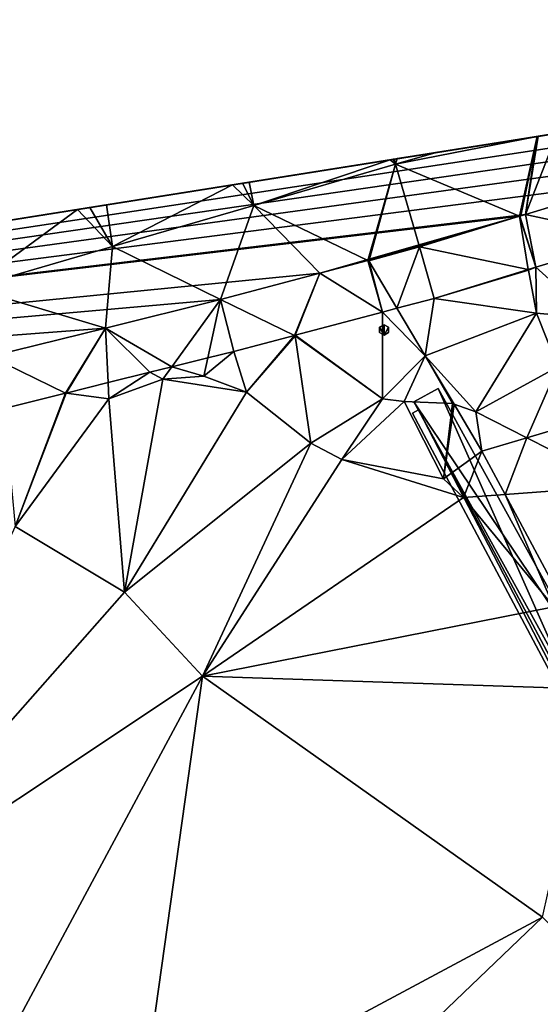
# Model space of a CAD drawing. Header units: inches. Extents: x 573046 to 573309, y 6670408 to 6670677.
# Tile 65 of 111: x 573121 to 573137, y 6670627 to 6670655. Entities that reach past the tile are written whole.
import ezdxf

# ---------------------------------------------------------------- set-up
doc = ezdxf.new("R2010")
doc.units = ezdxf.units.IN
doc.header["$MEASUREMENT"] = 0
for name, color, linetype in [('Objekter_Gjerde', 10, 'Continuous'), ('Objekter_Hekk', 10, 'Continuous'), ('Objekter_Mast', 10, 'Continuous'), ('Terreng_ortofoto', 10, 'Continuous'), ('Veg', 10, 'Continuous')]:
    doc.layers.add(name, color=color, linetype=linetype)

msp = doc.modelspace()

# ---------------------------------------------------------------- linework, layer by layer
at = {"layer": 'Terreng_ortofoto'}
for points in [[(573063.36, 6670640.044, 213.26), (573270.643, 6670672.982, 219), (573292.127, 6670676.396, 220.205)], [(573063.36, 6670640.044, 213.26), (573219.599, 6670664.87, 221.75), (573270.643, 6670672.982, 219)], [(573063.36, 6670640.044, 213.26), (573191.031, 6670660.33, 221.728), (573219.599, 6670664.87, 221.75)], [(573170.203, 6670657.02, 220.975), (573191.031, 6670660.33, 221.728), (573063.36, 6670640.044, 213.26)], [(573152.968, 6670654.281, 219.953), (573170.203, 6670657.02, 220.975), (573063.36, 6670640.044, 213.26)], [(573152.968, 6670654.281, 219.953), (573063.36, 6670640.044, 213.26), (573080.329, 6670642.737, 214.748)], [(573152.968, 6670654.281, 219.953), (573080.329, 6670642.737, 214.748), (573081.068, 6670642.854, 214.82)], [(573152.369, 6670654.185, 219.925), (573152.968, 6670654.281, 219.953), (573081.068, 6670642.854, 214.82)], [(573148.98, 6670653.16, 219.76), (573152.369, 6670654.185, 219.925), (573081.068, 6670642.854, 214.82)], [(573148.98, 6670653.16, 219.76), (573081.068, 6670642.854, 214.82), (573145.713, 6670652.217, 219.507)], [(573142.447, 6670651.273, 219.253), (573145.713, 6670652.217, 219.507), (573081.068, 6670642.854, 214.82)], [(573142.447, 6670651.273, 219.253), (573081.068, 6670642.854, 214.82), (573139.18, 6670650.33, 219)], [(573139.18, 6670650.33, 219), (573081.068, 6670642.854, 214.82), (573136.109, 6670649.398, 218.761)], [(573139.216, 6670648.721, 218.991), (573139.18, 6670650.33, 219), (573136.109, 6670649.398, 218.761)], [(573135.947, 6670649.349, 218.749), (573136.109, 6670649.398, 218.761), (573081.068, 6670642.854, 214.82)], [(573135.947, 6670649.349, 218.749), (573081.068, 6670642.854, 214.82), (573130.17, 6670647.7, 218.27)], [(573135.931, 6670649.344, 218.747), (573135.947, 6670649.349, 218.749), (573130.17, 6670647.7, 218.27)], [(573135.931, 6670649.344, 218.747), (573130.17, 6670647.7, 218.27), (573131.551, 6670648.065, 218.28)], [(573135.931, 6670649.344, 218.747), (573131.551, 6670648.065, 218.28), (573131.589, 6670648.075, 218.28)], [(573133.04, 6670648.46, 218.53), (573135.931, 6670649.344, 218.747), (573131.589, 6670648.075, 218.28)], [(573133.04, 6670648.46, 218.53), (573136.188, 6670647.802, 218.234), (573135.931, 6670649.344, 218.747)], [(573135.931, 6670649.344, 218.747), (573136.409, 6670647.87, 218.305), (573135.947, 6670649.349, 218.749)], [(573136.188, 6670647.802, 218.234), (573136.409, 6670647.87, 218.305), (573135.931, 6670649.344, 218.747)], [(573136.409, 6670647.87, 218.305), (573136.109, 6670649.398, 218.761), (573135.947, 6670649.349, 218.749)], [(573139.216, 6670648.721, 218.991), (573136.109, 6670649.398, 218.761), (573136.409, 6670647.87, 218.305)], [(573138.04, 6670646.4, 219), (573139.216, 6670648.721, 218.991), (573136.409, 6670647.87, 218.305)], [(573133.04, 6670648.46, 218.53), (573131.589, 6670648.075, 218.28), (573131.58, 6670648.053, 218.28)], [(573133.04, 6670648.46, 218.53), (573131.58, 6670648.053, 218.28), (573132.394, 6670646.685, 218.158)], [(573133.466, 6670646.969, 218.278), (573133.04, 6670648.46, 218.53), (573132.394, 6670646.685, 218.158)], [(573133.466, 6670646.969, 218.278), (573136.188, 6670647.802, 218.234), (573133.04, 6670648.46, 218.53)], [(573130.17, 6670647.7, 218.27), (573131.977, 6670646.574, 218.13), (573131.551, 6670648.065, 218.28)], [(573131.551, 6670648.065, 218.28), (573131.58, 6670648.053, 218.28), (573131.589, 6670648.075, 218.28)], [(573131.977, 6670646.574, 218.13), (573131.58, 6670648.053, 218.28), (573131.551, 6670648.065, 218.28)], [(573131.977, 6670646.574, 218.13), (573132.394, 6670646.685, 218.158), (573131.58, 6670648.053, 218.28)], [(573133.466, 6670646.969, 218.278), (573136.19, 6670647.79, 218.23), (573136.188, 6670647.802, 218.234)], [(573133.466, 6670646.969, 218.278), (573136.42, 6670646.54, 218.2), (573136.19, 6670647.79, 218.23)], [(573136.188, 6670647.802, 218.234), (573136.19, 6670647.79, 218.23), (573136.409, 6670647.87, 218.305)], [(573136.42, 6670646.54, 218.2), (573136.409, 6670647.87, 218.305), (573136.19, 6670647.79, 218.23)], [(573138.04, 6670646.4, 219), (573136.409, 6670647.87, 218.305), (573136.42, 6670646.54, 218.2)], [(573127.3, 6670646.94, 218.01), (573130.17, 6670647.7, 218.27), (573081.068, 6670642.854, 214.82)], [(573129.434, 6670645.901, 218), (573130.17, 6670647.7, 218.27), (573127.3, 6670646.94, 218.01)], [(573129.434, 6670645.901, 218), (573129.457, 6670645.907, 218.001), (573130.17, 6670647.7, 218.27)], [(573129.457, 6670645.907, 218.001), (573131.977, 6670646.574, 218.13), (573130.17, 6670647.7, 218.27)], [(573127.3, 6670646.94, 218.01), (573081.068, 6670642.854, 214.82), (573123.97, 6670646.115, 217.82)], [(573127.3, 6670646.94, 218.01), (573123.97, 6670646.115, 217.82), (573125.886, 6670644.993, 217.376)], [(573127.3, 6670646.94, 218.01), (573125.886, 6670644.993, 217.376), (573126.927, 6670645.251, 217.503)], [(573127.3, 6670646.94, 218.01), (573126.927, 6670645.251, 217.503), (573127.684, 6670645.438, 217.596)], [(573129.434, 6670645.901, 218), (573127.3, 6670646.94, 218.01), (573127.684, 6670645.438, 217.596)], [(573133.466, 6670646.969, 218.278), (573132.394, 6670646.685, 218.158), (573133.21, 6670645.315, 218.035)], [(573133.466, 6670646.969, 218.278), (573133.21, 6670645.315, 218.035), (573136.42, 6670646.54, 218.2)], [(573133.21, 6670645.315, 218.035), (573132.394, 6670646.685, 218.158), (573131.977, 6670646.574, 218.13)], [(573131.98, 6670644.07, 218), (573131.977, 6670646.574, 218.13), (573129.457, 6670645.907, 218.001)], [(573131.98, 6670644.07, 218), (573133.21, 6670645.315, 218.035), (573131.977, 6670646.574, 218.13)], [(573134.67, 6670643.69, 218), (573136.42, 6670646.54, 218.2), (573133.21, 6670645.315, 218.035)], [(573134.67, 6670643.69, 218), (573137.04, 6670644.99, 218.03), (573136.42, 6670646.54, 218.2)], [(573137.04, 6670644.99, 218.03), (573138.04, 6670646.4, 219), (573136.42, 6670646.54, 218.2)], [(573081.068, 6670642.854, 214.82), (573120.64, 6670645.29, 217.63), (573123.97, 6670646.115, 217.82)], [(573122.817, 6670644.232, 217), (573123.97, 6670646.115, 217.82), (573120.64, 6670645.29, 217.63)], [(573122.817, 6670644.232, 217), (573122.837, 6670644.23, 217), (573123.97, 6670646.115, 217.82)], [(573122.837, 6670644.23, 217), (573124.047, 6670644.537, 217.151), (573123.97, 6670646.115, 217.82)], [(573125.251, 6670644.835, 217.298), (573125.886, 6670644.993, 217.376), (573123.97, 6670646.115, 217.82)], [(573125.251, 6670644.835, 217.298), (573123.97, 6670646.115, 217.82), (573124.047, 6670644.537, 217.151)], [(573128.05, 6670644.26, 217), (573129.434, 6670645.901, 218), (573127.684, 6670645.438, 217.596)], [(573128.05, 6670644.26, 217), (573129.45, 6670645.89, 218), (573129.434, 6670645.901, 218)], [(573128.05, 6670644.26, 217), (573129.91, 6670642.79, 217), (573129.45, 6670645.89, 218)], [(573129.434, 6670645.901, 218), (573129.45, 6670645.89, 218), (573129.457, 6670645.907, 218.001)], [(573131.98, 6670644.07, 218), (573129.457, 6670645.907, 218.001), (573129.45, 6670645.89, 218)], [(573131.98, 6670644.07, 218), (573129.45, 6670645.89, 218), (573129.91, 6670642.79, 217)], [(573122.817, 6670644.232, 217), (573120.64, 6670645.29, 217.63), (573121.044, 6670643.793, 216.781)], [(573125.886, 6670644.993, 217.376), (573126.81, 6670644.72, 217), (573126.927, 6670645.251, 217.503)], [(573128.05, 6670644.26, 217), (573127.684, 6670645.438, 217.596), (573126.81, 6670644.72, 217)], [(573126.927, 6670645.251, 217.503), (573126.81, 6670644.72, 217), (573127.684, 6670645.438, 217.596)], [(573132.6, 6670643.99, 218), (573133.21, 6670645.315, 218.035), (573131.98, 6670644.07, 218)], [(573132.6, 6670643.99, 218), (573134, 6670643.93, 218), (573133.21, 6670645.315, 218.035)], [(573134, 6670643.93, 218), (573134.044, 6670643.914, 217.91), (573133.21, 6670645.315, 218.035)], [(573134.044, 6670643.914, 217.91), (573134.67, 6670643.69, 218), (573133.21, 6670645.315, 218.035)], [(573125.63, 6670644.64, 217), (573125.886, 6670644.993, 217.376), (573125.251, 6670644.835, 217.298)], [(573125.63, 6670644.64, 217), (573126.81, 6670644.72, 217), (573125.886, 6670644.993, 217.376)], [(573136.141, 6670642.942, 218), (573137.04, 6670644.99, 218.03), (573134.67, 6670643.69, 218)], [(573136.141, 6670642.942, 218), (573137.89, 6670643.46, 217.78), (573137.04, 6670644.99, 218.03)], [(573125.251, 6670644.835, 217.298), (573124.047, 6670644.537, 217.151), (573124.07, 6670644.07, 217)], [(573125.63, 6670644.64, 217), (573125.251, 6670644.835, 217.298), (573124.07, 6670644.07, 217)], [(573125.63, 6670644.64, 217), (573124.07, 6670644.07, 217), (573124.52, 6670638.48, 216)], [(573128.05, 6670644.26, 217), (573125.63, 6670644.64, 217), (573124.52, 6670638.48, 216)], [(573128.05, 6670644.26, 217), (573126.81, 6670644.72, 217), (573125.63, 6670644.64, 217)], [(573122.837, 6670644.23, 217), (573124.07, 6670644.07, 217), (573124.047, 6670644.537, 217.151)], [(573121.36, 6670640.38, 216), (573122.817, 6670644.232, 217), (573121.044, 6670643.793, 216.781)], [(573121.36, 6670640.38, 216), (573122.837, 6670644.23, 217), (573122.817, 6670644.232, 217)], [(573121.36, 6670640.38, 216), (573124.07, 6670644.07, 217), (573122.837, 6670644.23, 217)], [(573124.52, 6670638.48, 216), (573124.07, 6670644.07, 217), (573121.36, 6670640.38, 216)], [(573128.05, 6670644.26, 217), (573124.52, 6670638.48, 216), (573129.91, 6670642.79, 217)], [(573130.8, 6670642.31, 217), (573131.98, 6670644.07, 218), (573129.91, 6670642.79, 217)], [(573132.6, 6670643.99, 218), (573131.98, 6670644.07, 218), (573130.8, 6670642.31, 217)], [(573133.74, 6670641.76, 217), (573132.6, 6670643.99, 218), (573130.8, 6670642.31, 217)], [(573133.74, 6670641.76, 217), (573134, 6670643.93, 218), (573132.6, 6670643.99, 218)], [(573133.74, 6670641.76, 217), (573134.044, 6670643.914, 217.91), (573134, 6670643.93, 218)], [(573133.74, 6670641.76, 217), (573134.85, 6670642.56, 217.79), (573134.044, 6670643.914, 217.91)], [(573134.85, 6670642.56, 217.79), (573134.67, 6670643.69, 218), (573134.044, 6670643.914, 217.91)], [(573134.85, 6670642.56, 217.79), (573136.141, 6670642.942, 218), (573134.67, 6670643.69, 218)], [(573138.88, 6670641.55, 218), (573137.89, 6670643.46, 217.78), (573136.141, 6670642.942, 218)], [(573134.85, 6670642.56, 217.79), (573135.519, 6670641.307, 217.724), (573136.141, 6670642.942, 218)], [(573138.88, 6670641.55, 218), (573136.141, 6670642.942, 218), (573135.519, 6670641.307, 217.724)], [(573126.78, 6670636.05, 216), (573129.91, 6670642.79, 217), (573124.52, 6670638.48, 216)], [(573126.78, 6670636.05, 216), (573130.8, 6670642.31, 217), (573129.91, 6670642.79, 217)], [(573133.74, 6670641.76, 217), (573134.32, 6670641.22, 217), (573134.85, 6670642.56, 217.79)], [(573134.85, 6670642.56, 217.79), (573134.32, 6670641.22, 217), (573135.519, 6670641.307, 217.724)], [(573126.78, 6670636.05, 216), (573134.32, 6670641.22, 217), (573130.8, 6670642.31, 217)], [(573133.74, 6670641.76, 217), (573130.8, 6670642.31, 217), (573134.32, 6670641.22, 217)], [(573137.153, 6670638.247, 217.563), (573138.88, 6670641.55, 218), (573135.519, 6670641.307, 217.724)], [(573126.78, 6670636.05, 216), (573136.93, 6670638.06, 217), (573134.32, 6670641.22, 217)], [(573136.93, 6670638.06, 217), (573135.519, 6670641.307, 217.724), (573134.32, 6670641.22, 217)], [(573136.93, 6670638.06, 217), (573137.153, 6670638.247, 217.563), (573135.519, 6670641.307, 217.724)], [(573116.13, 6670628.96, 215), (573124.52, 6670638.48, 216), (573121.36, 6670640.38, 216)], [(573126.78, 6670636.05, 216), (573124.52, 6670638.48, 216), (573116.13, 6670628.96, 215)], [(573138.07, 6670635.68, 217), (573136.93, 6670638.06, 217), (573126.78, 6670636.05, 216)], [(573126.78, 6670636.05, 216), (573116.13, 6670628.96, 215), (573121.32, 6670625.87, 215)], [(573126.78, 6670636.05, 216), (573121.32, 6670625.87, 215), (573124.92, 6670622.82, 215)], [(573136.6, 6670629.09, 216), (573126.78, 6670636.05, 216), (573124.92, 6670622.82, 215)], [(573136.6, 6670629.09, 216), (573138.07, 6670635.68, 217), (573126.78, 6670636.05, 216)], [(573136.6, 6670629.09, 216), (573124.92, 6670622.82, 215), (573128.14, 6670620.98, 215)], [(573136.6, 6670629.09, 216), (573128.14, 6670620.98, 215), (573138.43, 6670627.26, 216)], [(573138.43, 6670627.26, 216), (573128.14, 6670620.98, 215), (573132.59, 6670618, 215)], [(573140.25, 6670625.02, 216), (573138.43, 6670627.26, 216), (573132.59, 6670618, 215)]]:
    msp.add_3dface(points, dxfattribs=at)
at = {"layer": 'Veg', "color": 7}
for points in [[(573136.109, 6670649.398, 218.761), (573139.18, 6670650.33, 219), (573137.018, 6670651.746, 218.924)], [(573136.109, 6670649.398, 218.761), (573137.018, 6670651.746, 218.924), (573136.469, 6670651.658, 218.885)], [(573132.35, 6670650.85, 218.61), (573135.931, 6670649.344, 218.747), (573136.443, 6670651.654, 218.883)], [(573132.35, 6670650.85, 218.61), (573136.443, 6670651.654, 218.883), (573133.524, 6670651.191, 218.693)], [(573135.931, 6670649.344, 218.747), (573135.969, 6670649.355, 218.75), (573136.448, 6670651.655, 218.883)], [(573135.931, 6670649.344, 218.747), (573136.448, 6670651.655, 218.883), (573136.443, 6670651.654, 218.883)], [(573135.969, 6670649.355, 218.75), (573136.109, 6670649.398, 218.761), (573136.448, 6670651.655, 218.883)], [(573136.448, 6670651.655, 218.883), (573136.109, 6670649.398, 218.761), (573136.469, 6670651.658, 218.885)], [(573132.35, 6670650.85, 218.61), (573133.524, 6670651.191, 218.693), (573132.403, 6670651.012, 218.617)], [(573128.263, 6670649.66, 218.285), (573132.201, 6670650.98, 218.603), (573128.121, 6670650.332, 218.292)], [(573128.263, 6670649.66, 218.285), (573132.35, 6670650.85, 218.61), (573132.201, 6670650.98, 218.603)], [(573132.201, 6670650.98, 218.603), (573132.35, 6670650.85, 218.61), (573132.287, 6670650.994, 218.609)], [(573132.35, 6670650.85, 218.61), (573132.309, 6670650.997, 218.61), (573132.287, 6670650.994, 218.609)], [(573132.309, 6670650.997, 218.61), (573132.35, 6670650.85, 218.61), (573132.403, 6670651.012, 218.617)], [(573128.263, 6670649.66, 218.285), (573131.551, 6670648.065, 218.28), (573132.35, 6670650.85, 218.61)], [(573131.551, 6670648.065, 218.28), (573131.589, 6670648.075, 218.28), (573132.35, 6670650.85, 218.61)], [(573131.589, 6670648.075, 218.28), (573133.04, 6670648.46, 218.53), (573132.35, 6670650.85, 218.61)], [(573133.04, 6670648.46, 218.53), (573135.931, 6670649.344, 218.747), (573132.35, 6670650.85, 218.61)], [(573127.643, 6670650.256, 218.258), (573128.263, 6670649.66, 218.285), (573127.935, 6670650.302, 218.278)], [(573127.935, 6670650.302, 218.278), (573128.263, 6670649.66, 218.285), (573128.121, 6670650.332, 218.292)], [(573124.175, 6670648.47, 217.96), (573127.643, 6670650.256, 218.258), (573123.999, 6670649.677, 217.982)], [(573124.175, 6670648.47, 217.96), (573128.263, 6670649.66, 218.285), (573127.643, 6670650.256, 218.258)], [(573120.088, 6670647.28, 217.635), (573123.164, 6670649.544, 217.923), (573119.941, 6670649.032, 217.68)], [(573120.088, 6670647.28, 217.635), (573124.175, 6670648.47, 217.96), (573123.164, 6670649.544, 217.923)], [(573123.164, 6670649.544, 217.923), (573124.175, 6670648.47, 217.96), (573123.519, 6670649.601, 217.948)], [(573123.519, 6670649.601, 217.948), (573124.175, 6670648.47, 217.96), (573123.999, 6670649.677, 217.982)], [(573124.175, 6670648.47, 217.96), (573127.3, 6670646.94, 218.01), (573128.263, 6670649.66, 218.285)], [(573127.3, 6670646.94, 218.01), (573130.17, 6670647.7, 218.27), (573128.263, 6670649.66, 218.285)], [(573130.17, 6670647.7, 218.27), (573131.551, 6670648.065, 218.28), (573128.263, 6670649.66, 218.285)], [(573135.931, 6670649.344, 218.747), (573135.969, 6670649.355, 218.75), (573135.947, 6670649.349, 218.749)], [(573135.969, 6670649.355, 218.75), (573136.109, 6670649.398, 218.761), (573135.947, 6670649.349, 218.749)], [(573120.088, 6670647.28, 217.635), (573123.97, 6670646.115, 217.82), (573124.175, 6670648.47, 217.96)], [(573123.97, 6670646.115, 217.82), (573127.3, 6670646.94, 218.01), (573124.175, 6670648.47, 217.96)], [(573120.64, 6670645.29, 217.63), (573123.97, 6670646.115, 217.82), (573120.088, 6670647.28, 217.635)]]:
    msp.add_3dface(points, dxfattribs=at)

# ---------------------------------------------------------------- meshes
at = {"layer": 'Objekter_Gjerde', "color": 24, "true_color": 0xaa170d}
mesh = msp.add_polyface(dxfattribs=at)
corners = [(573142.37, 6670567.892, 213.77), (573142.04, 6670577.167, 214.17), (573142.17, 6670567.89, 213.77), (573132.842, 6670643.652, 218.29), (573141.117, 6670628.082, 217.53), (573133.018, 6670643.746, 218.29), (573141.98, 6670597.74, 215.62), (573141.78, 6670597.74, 215.62), (573141.303, 6670628.156, 217.53), (573141.63, 6670626.265, 217.48), (573141.83, 6670626.293, 217.48), (573142.24, 6670577.172, 214.17), (573142.37, 6670567.892, 212.351), (573142.04, 6670577.167, 212.752), (573142.17, 6670567.89, 212.331), (573132.842, 6670643.652, 217.855), (573141.117, 6670628.082, 216.781), (573133.018, 6670643.746, 217.913), (573142.24, 6670577.172, 212.78), (573141.78, 6670597.74, 213.991), (573141.303, 6670628.156, 216.839), (573141.83, 6670626.293, 216.689), (573141.98, 6670597.74, 214.056), (573141.63, 6670626.265, 216.635)]
mesh.append_faces([[corners[k] for k in face] for face in [(0, 2, 12), (2, 14, 12), (0, 2, 12), (2, 14, 12), (2, 1, 13), (2, 13, 14), (2, 1, 13), (2, 13, 14), (11, 0, 18), (0, 12, 18), (11, 0, 18), (0, 12, 18), (1, 7, 19), (1, 19, 13), (1, 7, 19), (1, 19, 13), (6, 11, 22), (11, 18, 22), (6, 11, 22), (11, 18, 22), (7, 9, 23), (7, 23, 19), (7, 9, 23), (7, 23, 19), (10, 6, 21), (6, 22, 21), (10, 6, 21), (6, 22, 21), (9, 4, 16), (9, 16, 23), (9, 4, 16), (9, 16, 23), (8, 10, 20), (10, 21, 20), (8, 10, 20), (10, 21, 20), (4, 3, 15), (4, 15, 16), (4, 3, 15), (4, 15, 16), (5, 8, 17), (8, 20, 17), (5, 8, 17), (8, 20, 17), (3, 5, 17), (3, 17, 15), (3, 5, 17), (3, 17, 15), (23, 21, 16), (18, 22, 19), (22, 21, 23), (19, 22, 23), (13, 12, 18), (16, 21, 20), (17, 16, 20), (18, 19, 13), (15, 16, 17), (12, 13, 14), (4, 9, 8), (11, 6, 1), (6, 10, 9), (7, 6, 9), (1, 0, 11), (9, 10, 8), (5, 4, 8), (1, 6, 7), (3, 4, 5), (0, 1, 2)]], dxfattribs={"color": 25})
mesh = msp.add_polyface(dxfattribs=at)
corners = [(573142.37, 6670567.892, 213.77), (573142.04, 6670577.167, 214.17), (573142.17, 6670567.89, 213.77), (573132.842, 6670643.652, 218.29), (573141.117, 6670628.082, 217.53), (573133.018, 6670643.746, 218.29), (573141.98, 6670597.74, 215.62), (573141.78, 6670597.74, 215.62), (573141.303, 6670628.156, 217.53), (573141.63, 6670626.265, 217.48), (573141.83, 6670626.293, 217.48), (573142.24, 6670577.172, 214.17), (573142.37, 6670567.892, 212.351), (573142.04, 6670577.167, 212.752), (573142.17, 6670567.89, 212.331), (573132.842, 6670643.652, 217.855), (573141.117, 6670628.082, 216.781), (573133.018, 6670643.746, 217.913), (573142.24, 6670577.172, 212.78), (573141.78, 6670597.74, 213.991), (573141.303, 6670628.156, 216.839), (573141.83, 6670626.293, 216.689), (573141.98, 6670597.74, 214.056), (573141.63, 6670626.265, 216.635)]
mesh.append_faces([[corners[k] for k in face] for face in [(0, 2, 12), (2, 14, 12), (0, 2, 12), (2, 14, 12), (2, 1, 13), (2, 13, 14), (2, 1, 13), (2, 13, 14), (11, 0, 18), (0, 12, 18), (11, 0, 18), (0, 12, 18), (1, 7, 19), (1, 19, 13), (1, 7, 19), (1, 19, 13), (6, 11, 22), (11, 18, 22), (6, 11, 22), (11, 18, 22), (7, 9, 23), (7, 23, 19), (7, 9, 23), (7, 23, 19), (10, 6, 21), (6, 22, 21), (10, 6, 21), (6, 22, 21), (9, 4, 16), (9, 16, 23), (9, 4, 16), (9, 16, 23), (8, 10, 20), (10, 21, 20), (8, 10, 20), (10, 21, 20), (4, 3, 15), (4, 15, 16), (4, 3, 15), (4, 15, 16), (5, 8, 17), (8, 20, 17), (5, 8, 17), (8, 20, 17), (3, 5, 17), (3, 17, 15), (3, 5, 17), (3, 17, 15), (23, 21, 16), (18, 22, 19), (22, 21, 23), (19, 22, 23), (13, 12, 18), (16, 21, 20), (17, 16, 20), (18, 19, 13), (15, 16, 17), (12, 13, 14), (4, 9, 8), (11, 6, 1), (6, 10, 9), (7, 6, 9), (1, 0, 11), (9, 10, 8), (5, 4, 8), (1, 6, 7), (3, 4, 5), (0, 1, 2)]])
at = {"layer": 'Objekter_Hekk', "color": 24, "true_color": 0xaa170d}
mesh = msp.add_polyface(dxfattribs=at)
corners = [(573133.58, 6670644.363, 219.54), (573132.88, 6670643.977, 219.54), (573137.297, 6670635.971, 218.89), (573138.003, 6670636.349, 218.89), (573142.062, 6670628.593, 218.64), (573141.298, 6670628.327, 218.64), (573142.08, 6670624.175, 218.59), (573141.95, 6670611.564, 217.84), (573142.75, 6670611.556, 217.84), (573142.88, 6670624.245, 218.59), (573133.58, 6670644.363, 217.985), (573132.88, 6670643.977, 218), (573138.003, 6670636.349, 217.316), (573142.062, 6670628.593, 217.085), (573141.298, 6670628.327, 216.856), (573137.297, 6670635.971, 216.915), (573142.08, 6670624.175, 216.475), (573141.95, 6670611.564, 215.257), (573142.75, 6670611.556, 215.462), (573142.88, 6670624.245, 216.898)]
mesh.append_faces([[corners[k] for k in face] for face in [(8, 7, 18), (7, 17, 18), (8, 7, 18), (7, 17, 18), (7, 6, 16), (7, 16, 17), (7, 6, 16), (7, 16, 17), (9, 8, 19), (8, 18, 19), (9, 8, 19), (8, 18, 19), (6, 5, 14), (6, 14, 16), (6, 5, 14), (6, 14, 16), (4, 9, 13), (9, 19, 13), (4, 9, 13), (9, 19, 13), (5, 2, 15), (5, 15, 14), (5, 2, 15), (5, 15, 14), (3, 4, 12), (4, 13, 12), (3, 4, 12), (4, 13, 12), (2, 1, 11), (2, 11, 15), (2, 1, 11), (2, 11, 15), (0, 3, 10), (3, 12, 10), (0, 3, 10), (3, 12, 10), (1, 0, 11), (0, 10, 11), (1, 0, 11), (0, 10, 11), (14, 12, 15), (14, 16, 19), (16, 18, 19), (13, 14, 19), (16, 17, 18), (11, 15, 12), (13, 12, 14), (10, 11, 12), (5, 3, 2), (5, 6, 9), (6, 8, 9), (4, 5, 9), (6, 7, 8), (4, 3, 5), (0, 2, 3), (0, 1, 2)]], dxfattribs={"color": 84})
mesh = msp.add_polyface(dxfattribs=at)
corners = [(573133.58, 6670644.363, 219.54), (573132.88, 6670643.977, 219.54), (573137.297, 6670635.971, 218.89), (573138.003, 6670636.349, 218.89), (573142.062, 6670628.593, 218.64), (573141.298, 6670628.327, 218.64), (573142.08, 6670624.175, 218.59), (573141.95, 6670611.564, 217.84), (573142.75, 6670611.556, 217.84), (573142.88, 6670624.245, 218.59), (573133.58, 6670644.363, 217.985), (573132.88, 6670643.977, 218), (573138.003, 6670636.349, 217.316), (573142.062, 6670628.593, 217.085), (573141.298, 6670628.327, 216.856), (573137.297, 6670635.971, 216.915), (573142.08, 6670624.175, 216.475), (573141.95, 6670611.564, 215.257), (573142.75, 6670611.556, 215.462), (573142.88, 6670624.245, 216.898)]
mesh.append_faces([[corners[k] for k in face] for face in [(8, 7, 18), (7, 17, 18), (8, 7, 18), (7, 17, 18), (7, 6, 16), (7, 16, 17), (7, 6, 16), (7, 16, 17), (9, 8, 19), (8, 18, 19), (9, 8, 19), (8, 18, 19), (6, 5, 14), (6, 14, 16), (6, 5, 14), (6, 14, 16), (4, 9, 13), (9, 19, 13), (4, 9, 13), (9, 19, 13), (5, 2, 15), (5, 15, 14), (5, 2, 15), (5, 15, 14), (3, 4, 12), (4, 13, 12), (3, 4, 12), (4, 13, 12), (2, 1, 11), (2, 11, 15), (2, 1, 11), (2, 11, 15), (0, 3, 10), (3, 12, 10), (0, 3, 10), (3, 12, 10), (1, 0, 11), (0, 10, 11), (1, 0, 11), (0, 10, 11), (14, 12, 15), (14, 16, 19), (16, 18, 19), (13, 14, 19), (16, 17, 18), (11, 15, 12), (13, 12, 14), (10, 11, 12), (5, 3, 2), (5, 6, 9), (6, 8, 9), (4, 5, 9), (6, 7, 8), (4, 3, 5), (0, 2, 3), (0, 1, 2)]])
at = {"layer": 'Objekter_Mast', "color": 24, "true_color": 0xaa170d}
mesh = msp.add_polyface(dxfattribs=at)
corners = [(573132.15, 6670645.985, 225.9), (573132.15, 6670646.135, 225.9), (573132.02, 6670645.91, 225.9), (573132.02, 6670646.21, 225.9), (573131.89, 6670646.135, 225.9), (573131.89, 6670645.985, 225.9), (573132.02, 6670646.21, 218.103), (573131.89, 6670646.135, 218.103), (573131.89, 6670645.985, 218.103), (573132.02, 6670645.91, 218.103), (573132.15, 6670645.985, 218.103), (573132.15, 6670646.135, 218.103)]
mesh.append_faces([[corners[k] for k in face] for face in [(3, 1, 11), (3, 11, 6), (1, 0, 10), (1, 10, 11), (0, 2, 9), (0, 9, 10), (2, 5, 8), (2, 8, 9), (5, 4, 7), (5, 7, 8), (4, 3, 6), (4, 6, 7), (3, 1, 11), (3, 11, 6), (1, 0, 10), (1, 10, 11), (0, 2, 9), (0, 9, 10), (2, 5, 8), (2, 8, 9), (5, 4, 7), (5, 7, 8), (4, 3, 6), (4, 6, 7), (2, 3, 4), (2, 4, 5), (1, 3, 2), (0, 1, 2)]], dxfattribs={"color": 34})
mesh = msp.add_polyface(dxfattribs=at)
corners = [(573132.15, 6670645.985, 225.9), (573132.15, 6670646.135, 225.9), (573132.02, 6670645.91, 225.9), (573132.02, 6670646.21, 225.9), (573131.89, 6670646.135, 225.9), (573131.89, 6670645.985, 225.9), (573132.02, 6670646.21, 218.103), (573131.89, 6670646.135, 218.103), (573131.89, 6670645.985, 218.103), (573132.02, 6670645.91, 218.103), (573132.15, 6670645.985, 218.103), (573132.15, 6670646.135, 218.103)]
mesh.append_faces([[corners[k] for k in face] for face in [(3, 1, 11), (3, 11, 6), (1, 0, 10), (1, 10, 11), (0, 2, 9), (0, 9, 10), (2, 5, 8), (2, 8, 9), (5, 4, 7), (5, 7, 8), (4, 3, 6), (4, 6, 7), (3, 1, 11), (3, 11, 6), (1, 0, 10), (1, 10, 11), (0, 2, 9), (0, 9, 10), (2, 5, 8), (2, 8, 9), (5, 4, 7), (5, 7, 8), (4, 3, 6), (4, 6, 7), (2, 3, 4), (2, 4, 5), (1, 3, 2), (0, 1, 2)]])

doc.saveas('drawing.dxf')
